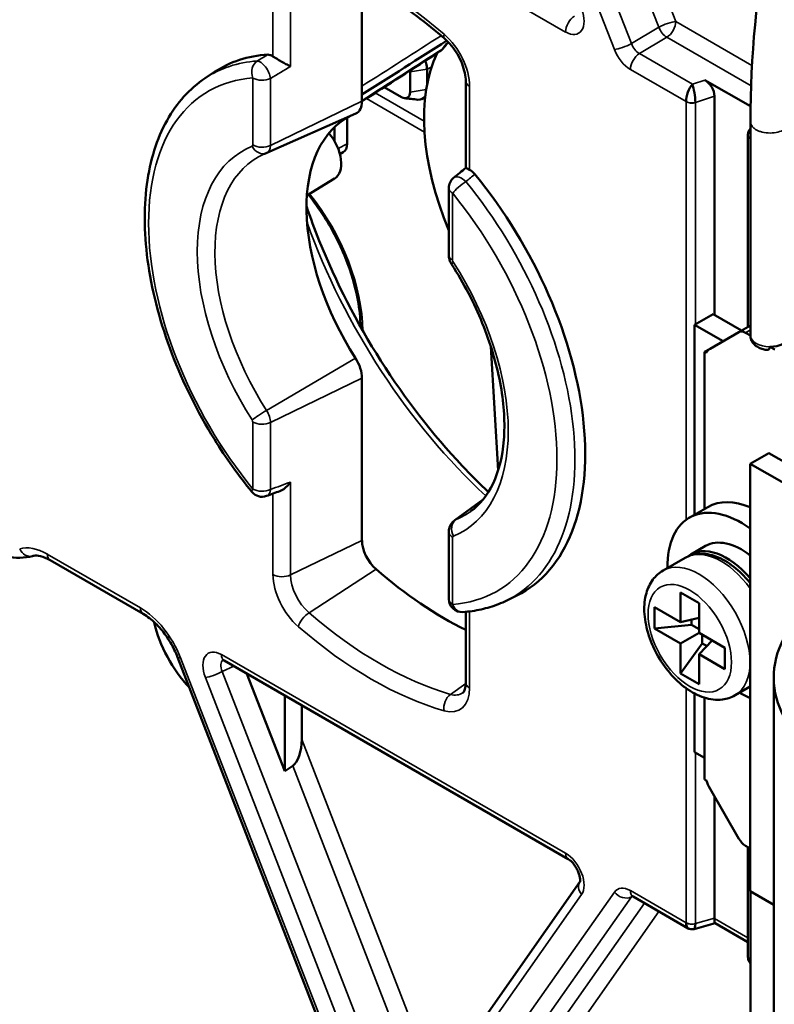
# Model space of a CAD drawing. Header units: millimetres. Extents: x 0 to 5104, y -184 to 1188.
# Tile 160 of 221: x 1486 to 1505, y 420 to 445. Entities that reach past the tile are written whole.
import ezdxf

# ---------------------------------------------------------------- set-up
doc = ezdxf.new("R2010")
doc.units = ezdxf.units.MM
doc.header["$LTSCALE"] = 2
doc.layers.add('Sichtbar (ISO)', color=7, linetype='Continuous', lineweight=50)
doc.layers.add('Sichtbar schmal (ISO)', color=7, linetype='Continuous', lineweight=35)

msp = doc.modelspace()

# ---------------------------------------------------------------- linework, layer by layer
at = {"layer": 'Sichtbar (ISO)'}
for p, q in [((1494.97, 446.37), (1494.97, 443.318)), ((1496.626, 444.131), (1496.626, 443.737)), ((1490.977, 443.901), (1491.215, 444.06)), ((1496.193, 443.55), (1496.193, 444.061)), ((1497.611, 441.619), (1497.611, 443.828)), ((1504.86, 443.186), (1503.7, 443.856)), ((1495.537, 443.675), (1495.973, 443.423)), ((1496.577, 443.401), (1496.496, 443.366)), ((1503.944, 443.446), (1503.944, 437.876)), ((1492.545, 441.999), (1494.811, 443.002)), ((1494.593, 442.897), (1494.593, 442.231)), ((1494.268, 442.653), (1494.268, 442.305)), ((1504.858, 437.351), (1504.858, 442.794)), ((1504.794, 442.443), (1504.794, 437.569)), ((1494.408, 441.97), (1494.492, 442.015)), ((1494.274, 441.344), (1493.567, 440.915)), ((1497.181, 441.106), (1497.181, 439.4)), ((1503.909, 437.896), (1503.438, 437.623)), ((1504.634, 437.477), (1503.909, 437.896)), ((1503.438, 437.623), (1504.163, 437.205)), ((1503.438, 432.79), (1503.438, 437.623)), ((1504.858, 437.606), (1504.565, 437.437)), ((1504.565, 437.437), (1503.829, 437.013)), ((1504.858, 437.348), (1504.732, 437.421)), ((1498.25, 437.069), (1498.435, 433.912)), ((1504.163, 437.205), (1504.163, 437.205)), ((1505.479, 436.989), (1505.353, 437.062)), ((1503.829, 437.013), (1503.691, 436.933)), ((1503.691, 432.936), (1503.691, 436.933)), ((1503.691, 436.933), (1503.734, 436.908)), ((1494.97, 436.263), (1494.97, 432.131)), ((1505.324, 434.357), (1504.852, 434.085)), ((1505.324, 434.357), (1507.892, 432.875)), ((1504.852, 423.199), (1504.852, 434.085)), ((1504.852, 434.085), (1507.42, 432.603)), ((1497.33, 432.645), (1498.052, 433.172)), ((1503.772, 432.982), (1503.301, 432.71)), ((1497.181, 430.639), (1497.181, 432.345)), ((1503.34, 431.771), (1503.718, 431.989)), ((1487.029, 431.629), (1489.4, 430.26)), ((1502.633, 431.363), (1503.199, 431.689)), ((1503.079, 430.047), (1503.079, 430.809)), ((1503.079, 430.809), (1503.55, 430.537)), ((1498.655, 430.603), (1498.912, 430.73)), ((1503.55, 430.537), (1503.55, 429.775)), ((1497.611, 428.509), (1497.611, 430.312)), ((1502.419, 429.884), (1502.419, 430.428)), ((1502.419, 430.428), (1503.079, 430.047)), ((1503.55, 430.156), (1503.079, 430.047)), ((1503.361, 430.112), (1503.361, 429.98)), ((1502.419, 429.884), (1503.361, 429.98)), ((1503.079, 429.503), (1502.419, 429.884)), ((1503.361, 429.98), (1503.55, 429.871)), ((1503.079, 429.503), (1503.55, 429.775)), ((1503.55, 429.775), (1504.21, 429.394)), ((1503.88, 429.584), (1503.55, 429.231)), ((1503.633, 429.509), (1503.633, 429.727)), ((1503.079, 428.741), (1503.633, 429.509)), ((1503.079, 428.741), (1503.079, 429.503)), ((1503.748, 429.443), (1503.633, 429.509)), ((1504.21, 429.394), (1504.21, 428.85)), ((1494.938, 417.143), (1490.276, 429.159)), ((1500.221, 424.013), (1491.46, 429.071)), ((1503.55, 429.231), (1503.55, 428.469)), ((1504.21, 428.85), (1503.55, 429.231)), ((1492.038, 428.737), (1493.002, 426.252)), ((1503.55, 428.469), (1503.079, 428.741)), ((1505.452, 417.755), (1505.452, 428.642)), ((1504.467, 428.187), (1504.852, 428.41)), ((1493.002, 426.252), (1493.002, 428.18)), ((1503.438, 426.737), (1503.438, 428.231)), ((1503.691, 426.046), (1503.691, 428.125)), ((1493.436, 427.93), (1493.436, 427.063)), ((1503.691, 426.591), (1503.438, 426.737)), ((1493.002, 426.252), (1493.208, 426.388)), ((1503.691, 426.046), (1503.734, 426.022)), ((1504.565, 424.533), (1503.829, 425.807)), ((1503.944, 425.609), (1503.944, 422.508)), ((1504.852, 424.287), (1504.732, 424.357)), ((1504.794, 424.321), (1504.794, 421.536)), ((1496.142, 417.21), (1500.519, 423.437)), ((1503.27, 422.252), (1501.872, 423.059)), ((1504.852, 423.199), (1505.452, 422.852)), ((1504.858, 423.196), (1504.858, 418.843)), ((1503.425, 422.232), (1503.959, 422.38)), ((1504.794, 421.898), (1503.957, 422.381))]:
    msp.add_line(p, q, dxfattribs=at)
for centre, start, end in [((1497.514, 441.106), 129.5646, 180), ((1492.427, 433.576), 219.2182, 290.2296), ((1497.514, 430.639), 180, 274.0397)]:
    msp.add_arc(centre, 0.333, start, end, dxfattribs=at)
for centre, major_axis, ratio, start_param, end_param in [((1495.206, 437.477), (-3.851, 6.67), 0.57735, 6.002995, 6.320252), ((1500.557, 440.566), (-2.833, 4.907), 0.57735, 0.372561, 1.354233), ((1503.697, 443.585), (0.181, -0.287), 0.582119, 0.745621, 2.306213), ((1503.389, 443.481), (-0.105, -0.323), 0.397638, 3.878009, 5.413899), ((1503.389, 443.481), (0.05, -0.335), 0.147496, 0.936456, 2.472346), ((1494.499, 443.59), (0.333, -0.577), 0.57735, 6.221282, 7.068583), ((1497.092, 438.566), (-2.5, 4.33), 0.57735, 6.242333, 7.935659), ((1493.853, 442.063), (0.417, -0.722), 0.57735, 0.012343, 1.867763), ((1504.994, 442.446), (-0.2, 0.005), 0.592065, 6.28305, 6.283185), ((1505.158, 442.46), (0.264, 0.221), 0.697064, 2.424907, 2.60617), ((1494.263, 442.422), (0.233, -0.404), 0.57735, 6.265721, 7.069193), ((1497.729, 441.283), (-0.168, 0.292), 0.572245, 4.999377, 5.583089), ((1495.206, 437.477), (3.851, -6.67), 0.57735, 6.246119, 8.134172), ((1504.732, 437.149), (-0.167, 0.289), 0.57735, 5.497787, 6.283185), ((1505.358, 437.351), (-0.5, 0), 0.57735, 0, 0.008674), ((1505.358, 437.351), (0.5, 0), 0.57735, 4.703715, 6.108648), ((1504.163, 436.435), (-0.333, 0.577), 0.57735, 0, 0.35832), ((1494.499, 436.535), (0.333, -0.577), 0.57735, 0.785398, 1.652474), ((1505.106, 430.673), (-1.333, 2.309), 0.57735, 5.632535, 6.283185), ((1504.634, 430.401), (-1.333, 2.309), 0.57735, 5.381868, 7.095941), ((1495.442, 431.859), (0.333, -0.577), 0.57735, 3.926991, 5.254), ((1504.634, 430.401), (-0.917, 1.588), 0.57735, 5.328751, 6.283185), ((1504.257, 430.183), (-0.917, 1.588), 0.57735, 5.020758, 6.356594), ((1497.092, 438.566), (5.167, -8.949), 0.57735, 5.254, 5.56888), ((1491.152, 429.693), (1.083, -1.876), 0.57735, 4.210216, 5.112373), ((1511.452, 428.642), (-6, 0), 0.57735, 5.875555, 8.261612), ((1491.627, 429.359), (-0.167, -0.289), 0.57735, 6.282959, 6.283185), ((1504.634, 430.401), (-1.333, 2.309), 0.57735, 2.328837, 2.472114), ((1493.2, 426.927), (0.068, 0.56), 0.402543, 3.470501, 5.00639), ((1504.163, 426), (0.333, -0.577), 0.57735, 4.354069, 4.712389), ((1504.732, 424.629), (0.167, -0.289), 0.57735, 4.712389, 5.497787), ((1500.387, 424.302), (-0.167, -0.289), 0.57735, 0, 0.000227), ((1503.697, 422.653), (0.182, -0.29), 0.570404, 0.712502, 0.737204), ((1503.389, 422.568), (0.11, 0.32), 0.388085, 2.280588, 3.080972), ((1503.389, 422.568), (-0.034, 0.336), 0.18214, 3.161612, 4.054687), ((1504.005, 422.738), (0.046, 0.358), 0.11548, 2.307884, 3.093282), ((1504.994, 421.533), (-0.2, -0.004), 0.56225, 0, 0.000126), ((1505.158, 421.547), (0.261, 0.222), 0.712305, 2.604657, 2.78592)]:
    msp.add_ellipse(centre, major_axis=major_axis, ratio=ratio, start_param=start_param, end_param=end_param, dxfattribs=at)
for points, knots in [([(1504.858, 442.794), (1504.858, 446.117), (1505.478, 449.314), (1507.886, 454.4), (1509.51, 456.446), (1513.591, 460.412), (1516.19, 462.241), (1519.3, 465.246), (1520.041, 466.048), (1520.7, 466.955), (1520.707, 466.965), (1520.714, 466.976)], [0, 0, 0, 0, 1.821549, 1.821549, 3.402901, 3.402901, 5.296391, 5.296391, 5.92084, 5.92084, 5.927973, 5.927973, 5.927973, 5.927973]), ([(1493.493, 446.979), (1493.724, 446.912), (1493.959, 446.83), (1494.433, 446.637), (1494.672, 446.526), (1495.154, 446.275), (1495.396, 446.135), (1495.88, 445.828), (1496.122, 445.661), (1496.603, 445.302), (1496.843, 445.109), (1497.079, 444.904)], [4.468602, 4.468602, 4.468602, 4.468602, 4.5661168, 4.5661168, 4.6636316, 4.6636316, 4.7611464, 4.7611464, 4.8586611, 4.8586611, 4.9561759, 4.9561759, 4.9561759, 4.9561759]), ([(1497.167, 444.821), (1497.16, 444.813), (1497.153, 444.805), (1497.117, 444.763), (1497.09, 444.728), (1497.063, 444.691)], [2.54921466, 2.54921466, 2.54921466, 2.54921466, 2.56028325, 2.56028325, 2.60513163, 2.60513163, 2.60513163, 2.60513163]), ([(1497.079, 444.904), (1497.137, 444.855), (1497.195, 444.795), (1497.304, 444.662), (1497.355, 444.588), (1497.446, 444.434), (1497.485, 444.353), (1497.548, 444.191), (1497.572, 444.111), (1497.603, 443.96), (1497.611, 443.89), (1497.611, 443.828)], [4.956176, 4.956176, 4.956176, 4.956176, 5.221578, 5.221578, 5.48698, 5.48698, 5.752382, 5.752382, 6.017783, 6.017783, 6.283185, 6.283185, 6.283185, 6.283185]), ([(1492.704, 444.458), (1492.681, 444.474), (1492.658, 444.485), (1492.612, 444.5), (1492.591, 444.503), (1492.57, 444.502)], [0.000001, 0.000001, 0.000001, 0.000001, 0.01470208, 0.01470208, 0.02944032, 0.02944032, 0.02944032, 0.02944032]), ([(1493.154, 444.203), (1493.153, 444.203), (1493.153, 444.204), (1493.126, 444.217), (1493.096, 444.232), (1493.027, 444.267), (1492.988, 444.288), (1492.907, 444.334), (1492.865, 444.358), (1492.803, 444.395), (1492.781, 444.408), (1492.741, 444.434), (1492.721, 444.446), (1492.704, 444.458)], [-0.08779181, -0.08779181, -0.08779181, -0.08779181, -0.08745413, -0.08745413, -0.06663228, -0.06663228, -0.04416742, -0.04416742, -0.02250906, -0.02250906, -0.01125024, -0.01125024, -0.000001, -0.000001, -0.000001, -0.000001]), ([(1496.582, 444.348), (1496.6, 444.298), (1496.613, 444.249), (1496.62, 444.204), (1496.624, 444.178), (1496.626, 444.154), (1496.626, 444.131)], [0.6889856, 0.6889856, 0.6889856, 0.6889856, 0.8892165, 0.8892165, 0.8892165, 1, 1, 1, 1]), ([(1490.977, 443.901), (1490.581, 443.638), (1490.253, 443.271), (1489.745, 442.359), (1489.574, 441.805), (1489.41, 440.558), (1489.424, 439.86), (1489.641, 438.402), (1489.844, 437.643), (1490.415, 436.143), (1490.783, 435.402), (1491.505, 434.235), (1491.826, 433.785), (1492.169, 433.365)], [2.393261, 2.393261, 2.393261, 2.393261, 2.688581, 2.688581, 3.001314, 3.001314, 3.327475, 3.327475, 3.65459, 3.65459, 3.980496, 3.980496, 4.201016, 4.201016, 4.201016, 4.201016]), ([(1495.973, 443.423), (1496.03, 443.39), (1496.088, 443.384), (1496.129, 443.407), (1496.17, 443.431), (1496.194, 443.483), (1496.193, 443.55)], [0, 0, 0, 0, 0.502903, 0.502903, 0.502903, 1, 1, 1, 1]), ([(1504.794, 442.451), (1504.794, 442.48), (1504.8, 442.51), (1504.82, 442.565), (1504.835, 442.591), (1504.854, 442.617), (1504.856, 442.619), (1504.858, 442.621)], [0, 0, 0, 0, 0.01344019, 0.01344019, 0.02674964, 0.02674964, 0.0281569, 0.0281569, 0.0281569, 0.0281569]), ([(1492.534, 441.995), (1492.531, 441.993), (1492.527, 441.992), (1492.521, 441.989), (1492.518, 441.988), (1492.511, 441.985), (1492.508, 441.984), (1492.501, 441.981), (1492.498, 441.98), (1492.492, 441.977), (1492.488, 441.976), (1492.485, 441.974)], [2.27451683, 2.27451683, 2.27451683, 2.27451683, 2.27847169, 2.27847169, 2.28242655, 2.28242655, 2.28638141, 2.28638141, 2.29033627, 2.29033627, 2.29429113, 2.29429113, 2.29429113, 2.29429113]), ([(1492.534, 441.995), (1492.535, 441.995), (1492.535, 441.995), (1492.537, 441.996), (1492.538, 441.996), (1492.539, 441.997), (1492.54, 441.997), (1492.541, 441.998), (1492.542, 441.998), (1492.544, 441.999), (1492.544, 441.999), (1492.545, 441.999)], [5.41610949, 5.41610949, 5.41610949, 5.41610949, 5.42006435, 5.42006435, 5.42401921, 5.42401921, 5.42797407, 5.42797407, 5.43192893, 5.43192893, 5.43588379, 5.43588379, 5.43588379, 5.43588379]), ([(1497.708, 441.569), (1497.691, 441.577), (1497.675, 441.585), (1497.65, 441.598), (1497.639, 441.603), (1497.617, 441.614), (1497.611, 441.618), (1497.611, 441.619)], [-0.08816671, -0.08816671, -0.08816671, -0.08816671, -0.07684122, -0.07684122, -0.06550543, -0.06550543, -0.04497131, -0.04497131, -0.04497131, -0.04497131]), ([(1494.933, 437.572), (1494.93, 437.79), (1494.906, 438.02), (1494.8, 438.603), (1494.694, 438.963), (1494.406, 439.679), (1494.224, 440.034), (1493.886, 440.566), (1493.749, 440.758), (1493.605, 440.939)], [6.300759, 6.300759, 6.300759, 6.300759, 6.515234, 6.515234, 6.826983, 6.826983, 7.140188, 7.140188, 7.328128, 7.328128, 7.328128, 7.328128]), ([(1493.556, 440.645), (1493.656, 440.35), (1493.765, 440.055), (1494.303, 438.712), (1494.835, 437.676), (1496.069, 435.732), (1496.771, 434.825), (1497.739, 433.797), (1497.962, 433.575), (1498.187, 433.363)], [3.5946473, 3.5946473, 3.5946473, 3.5946473, 3.6833775, 3.6833775, 3.9994373, 3.9994373, 4.3156989, 4.3156989, 4.4077369, 4.4077369, 4.4077369, 4.4077369]), ([(1497.181, 439.4), (1497.181, 439.38), (1497.182, 439.362), (1497.187, 439.326), (1497.19, 439.31), (1497.199, 439.278), (1497.204, 439.263), (1497.215, 439.234), (1497.221, 439.22), (1497.235, 439.193), (1497.243, 439.18), (1497.251, 439.167)], [3.1415927, 3.1415927, 3.1415927, 3.1415927, 3.3150078, 3.3150078, 3.488423, 3.488423, 3.6618381, 3.6618381, 3.8352533, 3.8352533, 4.0086685, 4.0086685, 4.0086685, 4.0086685]), ([(1497.74, 432.872), (1497.969, 433.039), (1498.161, 433.275), (1498.451, 433.888), (1498.547, 434.265), (1498.614, 435.109), (1498.588, 435.574), (1498.416, 436.551), (1498.27, 437.063), (1497.869, 438.082), (1497.613, 438.588), (1497.294, 439.099), (1497.273, 439.133), (1497.251, 439.167)], [5.55969, 5.55969, 5.55969, 5.55969, 5.877805, 5.877805, 6.195919, 6.195919, 6.505432, 6.505432, 6.815755, 6.815755, 7.127807, 7.127807, 7.150261, 7.150261, 7.150261, 7.150261]), ([(1505.259, 436.984), (1505.223, 436.989), (1505.187, 436.997), (1505.118, 437.019), (1505.084, 437.033), (1505.02, 437.069), (1504.989, 437.091), (1504.933, 437.145), (1504.908, 437.178), (1504.872, 437.251), (1504.861, 437.29), (1504.858, 437.336), (1504.858, 437.341), (1504.858, 437.346)], [1.02325, 1.02325, 1.02325, 1.02325, 1.288098, 1.288098, 1.552946, 1.552946, 1.817794, 1.817794, 2.082642, 2.082642, 2.3177, 2.3177, 2.34749, 2.34749, 2.34749, 2.34749]), ([(1505.259, 436.984), (1505.265, 436.983), (1505.271, 436.983), (1505.292, 436.982), (1505.31, 436.986), (1505.332, 437.001), (1505.341, 437.011), (1505.351, 437.033), (1505.353, 437.048), (1505.353, 437.062)], [0.15705444, 0.15705444, 0.15705444, 0.15705444, 0.16088488, 0.16088488, 0.17243685, 0.17243685, 0.18109866, 0.18109866, 0.18877077, 0.18877077, 0.18877077, 0.18877077]), ([(1492.879, 433.388), (1492.902, 433.396), (1492.925, 433.407), (1492.988, 433.444), (1493.027, 433.474), (1493.095, 433.542), (1493.126, 433.578), (1493.153, 433.617), (1493.153, 433.617), (1493.154, 433.618)], [-0.05572843, -0.05572843, -0.05572843, -0.05572843, -0.04367656, -0.04367656, -0.02100879, -0.02100879, 0, 0, 0.00034043, 0.00034043, 0.00034043, 0.00034043]), ([(1497.33, 432.645), (1497.306, 432.627), (1497.285, 432.607), (1497.249, 432.565), (1497.234, 432.542), (1497.212, 432.499), (1497.203, 432.477), (1497.191, 432.436), (1497.187, 432.416), (1497.182, 432.379), (1497.181, 432.362), (1497.181, 432.345)], [2.4180978, 2.4180978, 2.4180978, 2.4180978, 2.5627968, 2.5627968, 2.7074958, 2.7074958, 2.8521947, 2.8521947, 2.9968937, 2.9968937, 3.1415927, 3.1415927, 3.1415927, 3.1415927]), ([(1486.583, 431.734), (1486.478, 431.704), (1486.369, 431.69), (1486.149, 431.689), (1486.038, 431.702), (1485.817, 431.752), (1485.707, 431.79), (1485.489, 431.885), (1485.382, 431.943), (1485.172, 432.078), (1485.069, 432.154), (1484.969, 432.239)], [0.9304695, 0.9304695, 0.9304695, 0.9304695, 1.1040359, 1.1040359, 1.2776024, 1.2776024, 1.4511688, 1.4511688, 1.6247352, 1.6247352, 1.7983016, 1.7983016, 1.7983016, 1.7983016]), ([(1504.852, 431.044), (1504.83, 431.073), (1504.806, 431.1), (1504.658, 431.272), (1504.522, 431.398), (1504.236, 431.606), (1504.087, 431.686), (1503.789, 431.784), (1503.64, 431.803), (1503.392, 431.774), (1503.29, 431.742), (1503.199, 431.689)], [7.327328, 7.327328, 7.327328, 7.327328, 7.390704, 7.390704, 7.72662, 7.72662, 8.065272, 8.065272, 8.394872, 8.394872, 8.63938, 8.63938, 8.63938, 8.63938]), ([(1487.029, 431.629), (1486.943, 431.679), (1486.859, 431.712), (1486.717, 431.746), (1486.658, 431.747), (1486.603, 431.739), (1486.593, 431.736), (1486.583, 431.734)], [0, 0, 0, 0, 0.0607344, 0.0607344, 0.1207359, 0.1207359, 0.1358828, 0.1358828, 0.1358828, 0.1358828]), ([(1502.633, 431.363), (1502.532, 431.304), (1502.444, 431.224), (1502.299, 431.03), (1502.244, 430.913), (1502.167, 430.641), (1502.151, 430.482), (1502.164, 430.14), (1502.197, 429.956), (1502.307, 429.59), (1502.383, 429.408), (1502.571, 429.065), (1502.682, 428.902), (1502.93, 428.61), (1503.067, 428.48), (1503.36, 428.265), (1503.516, 428.181), (1503.831, 428.08), (1503.99, 428.06), (1504.258, 428.094), (1504.368, 428.13), (1504.467, 428.187)], [2.356194, 2.356194, 2.356194, 2.356194, 2.598495, 2.598495, 2.865246, 2.865246, 3.186616, 3.186616, 3.537232, 3.537232, 3.886018, 3.886018, 4.231723, 4.231723, 4.579385, 4.579385, 4.930851, 4.930851, 5.261565, 5.261565, 5.497787, 5.497787, 5.497787, 5.497787]), ([(1497.537, 430.306), (1497.617, 430.312), (1497.696, 430.32), (1497.851, 430.343), (1497.928, 430.357), (1498.08, 430.391), (1498.155, 430.411), (1498.302, 430.456), (1498.374, 430.481), (1498.517, 430.538), (1498.586, 430.569), (1498.655, 430.603)], [5.2237615, 5.2237615, 5.2237615, 5.2237615, 5.2711534, 5.2711534, 5.3185452, 5.3185452, 5.3659371, 5.3659371, 5.4133289, 5.4133289, 5.4607208, 5.4607208, 5.4607208, 5.4607208]), ([(1490.276, 429.159), (1490.227, 429.286), (1490.164, 429.413), (1490.02, 429.654), (1489.937, 429.77), (1489.758, 429.979), (1489.66, 430.074), (1489.508, 430.192), (1489.453, 430.229), (1489.4, 430.26)], [0, 0, 0, 0, 0.06287, 0.06287, 0.1262919, 0.1262919, 0.191924, 0.191924, 0.2289807, 0.2289807, 0.2289807, 0.2289807]), ([(1491.46, 429.071), (1491.446, 429.079), (1491.434, 429.084), (1491.42, 429.089), (1491.417, 429.089), (1491.417, 429.089)], [0, 0, 0, 0, 0.01338573, 0.01338573, 0.02567561, 0.02567561, 0.02567561, 0.02567561]), ([(1497.611, 428.509), (1497.611, 428.476), (1497.609, 428.445), (1497.601, 428.39), (1497.596, 428.366), (1497.583, 428.325), (1497.576, 428.308), (1497.563, 428.282), (1497.556, 428.273), (1497.544, 428.258), (1497.539, 428.254), (1497.534, 428.25)], [0, 0, 0, 0, 0.144699, 0.144699, 0.2893979, 0.2893979, 0.4340969, 0.4340969, 0.5787958, 0.5787958, 0.7234948, 0.7234948, 0.7234948, 0.7234948]), ([(1500.518, 423.435), (1500.518, 423.435), (1500.519, 423.435), (1500.519, 423.436), (1500.52, 423.439), (1500.522, 423.452), (1500.524, 423.466), (1500.523, 423.5), (1500.522, 423.519), (1500.514, 423.564), (1500.508, 423.591), (1500.491, 423.649), (1500.478, 423.682), (1500.447, 423.751), (1500.428, 423.787), (1500.384, 423.856), (1500.359, 423.888), (1500.311, 423.942), (1500.288, 423.964), (1500.25, 423.995), (1500.234, 424.005), (1500.221, 424.013)], [0.0121822, 0.0121822, 0.0121822, 0.0121822, 0.0139534, 0.0139534, 0.0238676, 0.0238676, 0.038195, 0.038195, 0.0509882, 0.0509882, 0.065098, 0.065098, 0.0814436, 0.0814436, 0.099682, 0.099682, 0.1181098, 0.1181098, 0.1349011, 0.1349011, 0.1475706, 0.1475706, 0.1475706, 0.1475706]), ([(1501.872, 423.059), (1501.857, 423.068), (1501.845, 423.073), (1501.83, 423.078), (1501.826, 423.078), (1501.826, 423.078)], [0, 0, 0, 0, 0.01442118, 0.01442118, 0.02723775, 0.02723775, 0.02723775, 0.02723775]), ([(1503.424, 422.233), (1503.407, 422.229), (1503.389, 422.227), (1503.35, 422.228), (1503.329, 422.231), (1503.297, 422.241), (1503.284, 422.246), (1503.273, 422.252)], [0, 0, 0, 0, 0.0081131, 0.0081131, 0.01747299, 0.01747299, 0.02347771, 0.02347771, 0.02347771, 0.02347771]), ([(1504.858, 421.36), (1504.856, 421.362), (1504.855, 421.364), (1504.831, 421.394), (1504.814, 421.426), (1504.798, 421.482), (1504.794, 421.506), (1504.794, 421.529)], [0.01635165, 0.01635165, 0.01635165, 0.01635165, 0.01748974, 0.01748974, 0.03365443, 0.03365443, 0.04422429, 0.04422429, 0.04422429, 0.04422429])]:
    msp.add_open_spline(points, degree=3, knots=knots, dxfattribs=at)
for points in [[(1497.129, 444.859), (1496.409, 444.4), (1495.69, 443.942), (1494.97, 443.483)], [(1496.942, 444.578), (1496.285, 444.156), (1495.628, 443.734), (1494.97, 443.312)], [(1496.942, 444.578), (1496.943, 444.578), (1496.943, 444.578), (1496.943, 444.578)], [(1497.063, 444.691), (1497.033, 444.651), (1496.996, 444.614), (1496.954, 444.586)], [(1496.193, 444.061), (1496.194, 444.072), (1496.193, 444.084), (1496.192, 444.096)], [(1496.394, 443.354), (1496.281, 443.367), (1496.167, 443.381), (1496.054, 443.394)], [(1496.579, 443.446), (1496.538, 443.382), (1496.473, 443.346), (1496.393, 443.354)], [(1504.794, 442.443), (1504.794, 442.446), (1504.794, 442.448), (1504.794, 442.451)], [(1497.302, 441.363), (1497.405, 441.448), (1497.508, 441.534), (1497.611, 441.619)], [(1504.858, 437.348), (1504.858, 437.347), (1504.858, 437.347), (1504.858, 437.346)], [(1492.879, 433.388), (1492.767, 433.346), (1492.655, 433.304), (1492.542, 433.263)], [(1504.794, 421.529), (1504.794, 421.531), (1504.794, 421.533), (1504.794, 421.536)]]:
    msp.add_open_spline(points, degree=3, dxfattribs=at)
at = {"layer": 'Sichtbar schmal (ISO)'}
for p, q in [((1501.395, 444.632), (1497.792, 453.919)), ((1498.224, 454.068), (1501.827, 444.782)), ((1502.526, 445.198), (1499.565, 452.829)), ((1500.484, 451.724), (1502.958, 445.347)), ((1500.152, 445.078), (1491.391, 450.136)), ((1492.704, 444.458), (1492.704, 446.581)), ((1493.154, 446.57), (1493.154, 444.203)), ((1502.958, 445.347), (1504.895, 444.229)), ((1501.827, 444.782), (1502.526, 445.198)), ((1502.73, 444.944), (1502.031, 444.528)), ((1504.873, 443.707), (1502.73, 444.944)), ((1502.031, 444.528), (1503.381, 443.749)), ((1496.193, 444.061), (1496.626, 444.131)), ((1496.745, 444.195), (1496.626, 444.131)), ((1503.223, 443.305), (1501.803, 444.125)), ((1492.191, 442.201), (1492.191, 443.907)), ((1492.641, 443.896), (1492.641, 442.19)), ((1503.381, 443.749), (1503.7, 443.856)), ((1496.193, 443.55), (1496.605, 443.616)), ((1497.708, 443.692), (1497.708, 441.569)), ((1492.641, 442.19), (1494.97, 443.318)), ((1495.082, 443.383), (1496.561, 442.53)), ((1496.55, 442.808), (1495.305, 443.527)), ((1503.944, 443.446), (1503.459, 443.282)), ((1503.223, 432.66), (1503.223, 443.302)), ((1503.459, 443.282), (1503.459, 437.635)), ((1504.858, 442.361), (1504.852, 442.364)), ((1504.852, 442.362), (1504.852, 437.603)), ((1494.593, 442.231), (1494.363, 442.108)), ((1497.278, 440.97), (1497.278, 439.264)), ((1504.732, 437.421), (1504.858, 437.494)), ((1492.541, 435.442), (1494.804, 436.774)), ((1494.97, 436.263), (1492.641, 435.135)), ((1492.191, 433.44), (1492.191, 435.146)), ((1492.641, 435.135), (1492.641, 433.428)), ((1493.154, 433.618), (1493.154, 431.251)), ((1492.704, 431.262), (1492.704, 433.323)), ((1498.04, 433.157), (1497.359, 432.661)), ((1493.154, 431.251), (1494.97, 432.131)), ((1497.278, 432.209), (1497.278, 430.503)), ((1486.96, 431.781), (1489.331, 430.412)), ((1495.328, 431.396), (1493.622, 430.289)), ((1497.708, 430.323), (1497.708, 428.373)), ((1490.351, 429.144), (1495.013, 417.128)), ((1491.391, 429.223), (1500.152, 424.165)), ((1491.704, 428.93), (1491.414, 428.792)), ((1491.414, 428.792), (1495.795, 417.503)), ((1495.363, 417.353), (1490.983, 428.643)), ((1497.22, 428.211), (1497.61, 428.485)), ((1503.223, 422.395), (1503.223, 428.365)), ((1493.436, 427.063), (1496.862, 418.234)), ((1503.459, 426.725), (1503.459, 422.374)), ((1496.481, 417.954), (1493.208, 426.388)), ((1500.56, 423.114), (1496.179, 416.882)), ((1497.792, 418.05), (1501.395, 423.175)), ((1501.827, 423.053), (1498.224, 417.927)), ((1501.803, 423.212), (1503.223, 422.392)), ((1501.856, 423.068), (1501.827, 423.053)), ((1504.852, 423.199), (1504.852, 421.454)), ((1498.973, 418.358), (1502.16, 422.893)), ((1502.529, 422.68), (1499.404, 418.235)), ((1503.459, 422.374), (1503.944, 422.508)), ((1503.943, 422.501), (1504.794, 422.011)), ((1504.852, 421.451), (1504.858, 421.448))]:
    msp.add_line(p, q, dxfattribs=at)
for centre, major_axis, ratio, start_param, end_param in [((1495.206, 437.477), (5.436, -9.415), 0.57735, 2.112408, 2.599981), ((1500.151, 445.624), (0.335, -0.578), 0.576134, 5.497629, 7.589916), ((1500.387, 445.215), (-0.167, -0.289), 0.57735, 3.961897, 5.497787), ((1502.722, 445.211), (0.311, 0.121), 0.211325, 0.631914, 2.167804), ((1502.722, 445.211), (0.167, 0.289), 0.57735, 3.961897, 5.497787), ((1502.722, 445.211), (-0.17, 0.287), 0.545106, 1.302365, 2.348859), ((1500.329, 440.435), (-2.735, 4.737), 0.57735, 0.174155, 0.248937), ((1497.297, 445.156), (-0.218, -0.252), 0.420918, 5.593259, 6.283185), ((1496.856, 444.184), (0.603, -1.044), 0.57735, 0.785398, 2.112408), ((1708.626, 576.128), (290.241, 183.036), 0.007044, 2.383383, 2.393681), ((1496.794, 444.888), (0.269, -0.197), 0.791328, 5.98282, 6.283191), ((1501.631, 444.769), (0.311, 0.121), 0.211325, 3.773507, 5.309397), ((1501.803, 444.669), (0.333, -0.577), 0.577756, 4.451348, 5.497842), ((1502.039, 444.805), (-0.162, 0.291), 0.610251, 1.31894, 2.365434), ((1494.958, 437.334), (-3.842, 6.654), 0.57735, 6.00916, 6.320252), ((1492.427, 444.043), (0.023, -0.333), 0.786033, 3.559456, 5.077892), ((1581.263, 482.658), (109.152, 53.421), 0.06379, 2.487437, 2.491703), ((1492.427, 444.043), (-0.172, 0.286), 0.459323, 3.922815, 5.99687), ((1502.039, 444.261), (0.167, 0.289), 0.57735, 0.820305, 2.356194), ((1602.309, 491.791), (130.243, 63.38), 0.060194, 2.534629, 2.541874), ((1494.735, 437.205), (-3.675, 6.366), 0.57735, 6.00916, 8.128007), ((1492.427, 444.043), (0.333, 0), 0.57735, 3.926991, 5.410521), ((1497.944, 443.828), (-0.333, 0), 0.57735, 0, 0.785398), ((1503.125, 443.358), (-0.072, 0.115), 0.582119, 3.887213, 3.911916), ((1503.365, 443.387), (0.2, 0.004), 0.56225, 3.914408, 5.187768), ((1503.365, 443.384), (-0.2, 0), 0.57735, 0.785398, 2.059489), ((1503.266, 443.44), (-0.132, 0.307), 0.457663, 3.990442, 4.015144), ((1504.994, 442.446), (-0.2, 0.005), 0.592065, 0, 0.798647), ((1504.994, 442.443), (-0.2, 0), 0.57735, 0, 0.785398), ((1504.951, 442.304), (-0.073, 0.116), 0.570404, 0.712502, 0.737204), ((1494.735, 437.205), (-2.799, 4.847), 0.57735, 6.201508, 7.935659), ((1492.142, 442.23), (0.0348, -0.0603), 0.57735, 6.201508, 7.068583), ((1492.41, 442.304), (0.124, -0.309), 0.813775, 4.827262, 6.283185), ((1492.427, 442.337), (0.333, 0), 0.57735, 3.926991, 5.410521), ((1492.357, 442.354), (0.201, -0.348), 0.57735, 6.221282, 7.068583), ((1494.95, 437.329), (-2.633, 4.56), 0.57735, 6.221282, 7.935659), ((1497.514, 441.106), (-0.212, 0.257), 0.559372, 4.894754, 6.283185), ((1572.12, 487.915), (-91.095, -63.875), 0.067022, 5.617282, 5.621548), ((1497.514, 441.106), (-0.333, 0), 0.57735, 0, 0.785398), ((1497.514, 441.106), (-0.258, -0.211), 0.220951, 4.131234, 5.64967), ((1494.958, 437.334), (3.842, -6.654), 0.57735, 6.246119, 8.128007), ((1492.236, 439.029), (1.949, -3.375), 0.57735, 0.795071, 1.822523), ((1494.735, 437.205), (3.675, -6.366), 0.57735, 6.00916, 8.128007), ((1500.329, 440.435), (-5.402, 9.356), 0.57735, 1.270428, 2.063105), ((1497.514, 439.4), (-0.333, 0), 0.57735, 0, 0.785398), ((1497.531, 439.347), (-0.28, -0.18), 0.066615, 5.666131, 6.283185), ((1497.327, 439.236), (0.0348, -0.0603), 0.57735, 3.926991, 4.794067), ((1494.735, 437.205), (2.799, -4.847), 0.57735, 6.201508, 7.935659), ((1505.358, 437.351), (-0.5, 0), 0.57735, 0.008674, 1.562122), ((1492.41, 435.335), (0.28, 0.18), 0.066615, 1.041008, 2.524538), ((1492.357, 435.298), (0.201, -0.348), 0.57735, 0.785398, 1.652474), ((1492.142, 435.174), (-0.0348, 0.0603), 0.57735, 3.926991, 4.794067), ((1492.427, 435.282), (-0.333, 0), 0.57735, 0.785398, 2.268928), ((1602.309, 491.791), (130.243, 63.38), 0.060194, 3.682743, 3.689988), ((1492.427, 433.576), (-0.258, -0.211), 0.220951, 5.64967, 6.283185), ((1492.427, 433.576), (-0.333, 0), 0.57735, 0.785398, 2.268928), ((1492.427, 433.576), (0.115, -0.313), 0.584189, 0, 0.87986), ((1494.95, 437.329), (2.633, -4.56), 0.57735, 6.201508, 6.345089), ((1497.531, 432.378), (-0.124, 0.309), 0.813775, 0.20214, 1.68567), ((1497.543, 432.305), (-0.201, 0.348), 0.57735, 6.201508, 6.345089), ((1497.514, 432.345), (-0.333, 0), 0.57735, 0, 0.785398), ((1497.327, 432.18), (-0.0348, 0.0603), 0.57735, 6.201508, 7.068583), ((1486.899, 430.67), (0.8, -1.175), 0.607294, 2.242075, 2.941803), ((1486.492, 432.054), (0.091, -0.321), 0.80792, 4.914053, 6.283185), ((1504.116, 430.102), (-0.917, 1.588), 0.57735, 4.893431, 6.283185), ((1487.196, 431.917), (-0.167, -0.289), 0.57735, 5.497787, 6.283185), ((1503.55, 429.775), (-0.917, 1.588), 0.57735, 3.141593, 6.283185), ((1493.556, 430.77), (-0.603, 1.044), 0.57735, 0.785398, 2.112408), ((1492.94, 431.399), (0.333, 0), 0.57735, 3.926991, 5.410521), ((1493.771, 430.895), (0.437, -0.756), 0.57735, 3.926991, 5.254), ((1497.514, 430.639), (-0.333, 0), 0.57735, 0, 0.785398), ((1489.331, 429.051), (-0.833, 1.444), 0.577756, 4.451348, 5.497842), ((1489.567, 430.549), (-0.167, -0.289), 0.57735, 5.497787, 6.283185), ((1493.586, 430.07), (0.218, 0.252), 0.420918, 0.968137, 2.451667), ((1495.421, 437.601), (5.27, -9.128), 0.57735, 5.254, 5.741574), ((1497.514, 430.639), (0.023, -0.333), 0.786033, 5.077892, 6.283185), ((1495.206, 437.477), (-5.436, 9.415), 0.57735, 2.112408, 2.599981), ((1491.392, 428.678), (0.335, -0.578), 0.576134, 2.356037, 4.448323), ((1490.587, 429.28), (-0.311, -0.121), 0.211325, 0, 0.631914), ((1491.628, 428.814), (0.193, -0.276), 0.585376, 3.167864, 4.397152), ((1491.627, 429.359), (-0.167, -0.289), 0.57735, 5.497787, 6.282959), ((1491.219, 428.779), (0.311, 0.121), 0.211325, 3.773507, 5.309397), ((1496.856, 428.865), (0.603, -1.044), 0.57735, 5.741574, 7.068583), ((1497.944, 428.509), (-0.333, 0), 0.57735, 0, 0.785398), ((1497.297, 427.927), (0.093, 0.32), 0.699639, 0.717225, 2.200755), ((1497.071, 428.989), (0.437, -0.756), 0.57735, 5.741574, 6.345089), ((1500.151, 423.621), (0.334, -0.577), 0.578567, 0.261633, 2.353919), ((1500.387, 424.302), (-0.167, -0.289), 0.57735, 5.497787, 6.283185), ((1500.795, 423.25), (-0.273, 0.192), 0.788675, 0.023217, 1.219917), ((1501.803, 422.667), (0.333, -0.578), 0.576944, 2.356952, 3.403446), ((1501.631, 423.312), (0.273, -0.192), 0.788675, 4.36151, 5.897399), ((1502.039, 423.348), (-0.167, -0.289), 0.57735, 5.497787, 6.283185), ((1502.039, 422.803), (0.18, -0.282), 0.566855, 3.240863, 3.377738), ((1503.125, 422.453), (-0.073, 0.116), 0.570404, 3.854094, 3.878797), ((1503.365, 422.476), (0.2, 0), 0.57735, 3.926991, 5.201081), ((1503.365, 422.474), (0.2, -0.005), 0.592065, 3.94024, 5.213599), ((1503.266, 422.534), (0.121, -0.312), 0.479195, 0.833005, 0.857708), ((1504.994, 421.536), (-0.2, 0), 0.57735, 0, 0.785398), ((1504.994, 421.533), (-0.2, -0.004), 0.56225, 0.000126, 0.772816), ((1504.951, 421.398), (-0.072, 0.115), 0.582119, 0.745621, 0.770323)]:
    msp.add_ellipse(centre, major_axis=major_axis, ratio=ratio, start_param=start_param, end_param=end_param, dxfattribs=at)
msp.add_ellipse((1503.314, 429.639), major_axis=(-0.75, 1.299), ratio=0.57735, dxfattribs=at)
for points in [[(1494.97, 443.7), (1495.642, 444.128), (1496.314, 444.557), (1496.985, 444.985)], [(1496.943, 444.578), (1496.967, 444.594), (1496.987, 444.613), (1497.005, 444.637)]]:
    msp.add_open_spline(points, degree=3, dxfattribs=at)
msp.add_open_spline([(1504.858, 442.794), (1504.858, 442.754), (1504.88, 442.694), (1504.944, 442.629), (1505.002, 442.589), (1505.072, 442.555), (1505.185, 442.518), (1505.358, 442.497), (1505.564, 442.522), (1505.67, 442.566), (1505.711, 442.59)], degree=3, knots=[0.625, 0.625, 0.625, 0.625, 0.6875, 0.71875, 0.75, 0.78125, 0.8125, 0.875, 0.9375, 1, 1, 1, 1], dxfattribs=at)

doc.saveas('drawing.dxf')
